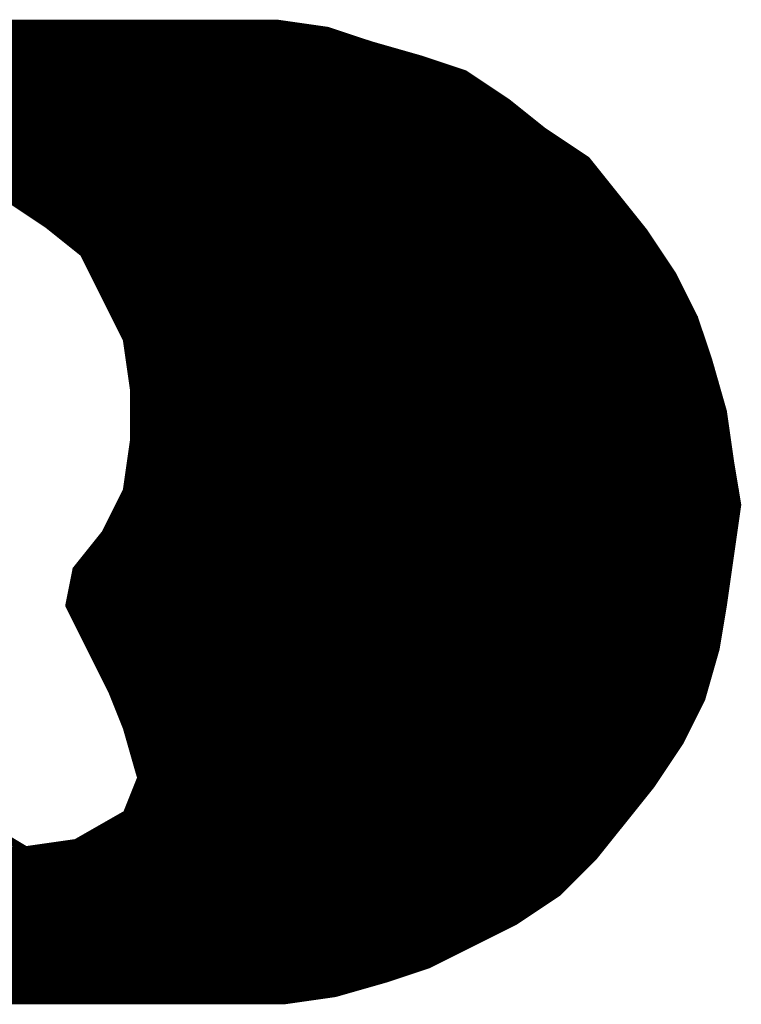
# Model space of a CAD drawing. Extents: x -35 to 35, y -57 to 81.
# Tile 49 of 153: x 8.79 to 9.8, y -5.77 to -4.39. Entities that reach past the tile are written whole.
import ezdxf

# ---------------------------------------------------------------- set-up
doc = ezdxf.new("R2010")
doc.units = 0
doc.layers.add('21', color=7, linetype='CONTINUOUS')

msp = doc.modelspace()

# ---------------------------------------------------------------- linework, layer by layer
at = {"layer": '21', "const_width": 0.01}
for points in [[(9.153, -4.4), (5.633, -4.4)], [(9.223, -4.41), (9.153, -4.4)], [(5.6395, -4.41), (9.223, -4.41)], [(9.283, -4.43), (9.223, -4.41)], [(5.646, -4.42), (9.253, -4.42)], [(5.6525, -4.43), (9.283, -4.43)], [(9.353, -4.45), (9.283, -4.43)], [(5.659, -4.44), (9.318, -4.44)], [(5.6656, -4.45), (9.353, -4.45)], [(9.413, -4.47), (9.353, -4.45)], [(5.6721, -4.46), (9.383, -4.46)], [(5.6786, -4.47), (9.413, -4.47)], [(9.473, -4.51), (9.413, -4.47)], [(5.6851, -4.48), (9.428, -4.48)], [(5.6916, -4.49), (9.443, -4.49)], [(5.6981, -4.5), (9.458, -4.5)], [(5.7046, -4.51), (9.473, -4.51)], [(9.523, -4.55), (9.473, -4.51)], [(5.7111, -4.52), (9.4855, -4.52)], [(5.7177, -4.53), (9.498, -4.53)], [(5.7242, -4.54), (9.5105, -4.54)], [(5.7307, -4.55), (9.523, -4.55)], [(9.583, -4.59), (9.523, -4.55)], [(5.7372, -4.56), (9.538, -4.56)], [(5.7437, -4.57), (9.553, -4.57)], [(5.7502, -4.58), (9.568, -4.58)], [(5.7567, -4.59), (9.583, -4.59)], [(9.623, -4.64), (9.583, -4.59)], [(8.678, -4.6), (9.591, -4.6)], [(8.713, -4.61), (9.599, -4.61)], [(8.733, -4.62), (9.607, -4.62)], [(8.753, -4.63), (9.615, -4.63)], [(8.773, -4.64), (8.833, -4.68)], [(8.773, -4.64), (9.623, -4.64)], [(9.663, -4.69), (9.623, -4.64)], [(8.788, -4.65), (9.631, -4.65)], [(8.803, -4.66), (9.639, -4.66)], [(8.818, -4.67), (9.647, -4.67)], [(8.833, -4.68), (8.883, -4.72)], [(8.833, -4.68), (9.655, -4.68)], [(8.8455, -4.69), (9.663, -4.69)], [(9.703, -4.75), (9.663, -4.69)], [(8.858, -4.7), (9.6697, -4.7)], [(8.8705, -4.71), (9.6763, -4.71)], [(8.883, -4.72), (8.913, -4.78)], [(8.883, -4.72), (9.683, -4.72)], [(8.888, -4.73), (9.6897, -4.73)], [(8.893, -4.74), (9.6963, -4.74)], [(8.898, -4.75), (9.703, -4.75)], [(9.733, -4.81), (9.703, -4.75)], [(8.903, -4.76), (9.708, -4.76)], [(8.908, -4.77), (9.713, -4.77)], [(8.913, -4.78), (8.943, -4.84)], [(8.913, -4.78), (9.718, -4.78)], [(8.918, -4.79), (9.723, -4.79)], [(8.923, -4.8), (9.728, -4.8)], [(8.928, -4.81), (9.733, -4.81)], [(9.753, -4.87), (9.733, -4.81)], [(8.933, -4.82), (9.7363, -4.82)], [(8.938, -4.83), (9.7397, -4.83)], [(8.943, -4.84), (8.953, -4.91)], [(8.943, -4.84), (9.743, -4.84)], [(8.9444, -4.85), (9.7463, -4.85)], [(8.9459, -4.86), (9.7497, -4.86)], [(8.9473, -4.87), (9.753, -4.87)], [(8.9487, -4.88), (9.7559, -4.88)], [(9.773, -4.94), (9.753, -4.87)], [(8.9501, -4.89), (9.7587, -4.89)], [(8.9516, -4.9), (9.7616, -4.9)], [(8.953, -4.91), (8.953, -4.98)], [(8.953, -4.91), (9.7644, -4.91)], [(8.953, -4.92), (9.7673, -4.92)], [(8.953, -4.93), (9.7701, -4.93)], [(8.953, -4.94), (9.773, -4.94)], [(8.953, -4.95), (9.7744, -4.95)], [(9.783, -5.01), (9.773, -4.94)], [(8.953, -4.96), (9.7759, -4.96)], [(8.953, -4.97), (9.7773, -4.97)], [(8.953, -4.98), (8.943, -5.05)], [(8.9516, -4.99), (9.7801, -4.99)], [(8.953, -4.98), (9.7787, -4.98)], [(8.9501, -5), (9.7816, -5)], [(8.9487, -5.01), (9.783, -5.01)], [(9.793, -5.07), (9.783, -5.01)], [(8.9459, -5.03), (9.7863, -5.03)], [(8.9473, -5.02), (9.7847, -5.02)], [(8.9444, -5.04), (9.788, -5.04)], [(8.943, -5.05), (8.913, -5.11)], [(8.938, -5.06), (9.7913, -5.06)], [(8.943, -5.05), (9.7897, -5.05)], [(8.933, -5.07), (9.793, -5.07)], [(9.783, -5.14), (9.793, -5.07)], [(8.928, -5.08), (9.7916, -5.08)], [(8.918, -5.1), (9.7887, -5.1)], [(8.923, -5.09), (9.7901, -5.09)], [(8.913, -5.11), (8.873, -5.16)], [(8.913, -5.11), (9.7873, -5.11)], [(8.905, -5.12), (9.7859, -5.12)], [(8.889, -5.14), (9.783, -5.14)], [(8.897, -5.13), (9.7844, -5.13)], [(9.773, -5.21), (9.783, -5.14)], [(8.881, -5.15), (9.7816, -5.15)], [(8.873, -5.16), (8.863, -5.21)], [(8.871, -5.17), (9.7787, -5.17)], [(8.873, -5.16), (9.7801, -5.16)], [(8.869, -5.18), (9.7773, -5.18)], [(8.867, -5.19), (9.7759, -5.19)], [(8.863, -5.21), (8.923, -5.33)], [(8.863, -5.21), (9.773, -5.21)], [(8.865, -5.2), (9.7744, -5.2)], [(9.763, -5.27), (9.773, -5.21)], [(8.868, -5.22), (9.7713, -5.22)], [(8.873, -5.23), (9.7697, -5.23)], [(8.878, -5.24), (9.768, -5.24)], [(8.883, -5.25), (9.7663, -5.25)], [(8.888, -5.26), (9.7647, -5.26)], [(8.893, -5.27), (9.763, -5.27)], [(9.743, -5.34), (9.763, -5.27)], [(8.898, -5.28), (9.7601, -5.28)], [(8.903, -5.29), (9.7573, -5.29)], [(8.908, -5.3), (9.7544, -5.3)], [(8.913, -5.31), (9.7516, -5.31)], [(8.918, -5.32), (9.7487, -5.32)], [(8.923, -5.33), (8.943, -5.38)], [(8.923, -5.33), (9.7459, -5.33)], [(8.927, -5.34), (9.743, -5.34)], [(9.713, -5.4), (9.743, -5.34)], [(8.931, -5.35), (9.738, -5.35)], [(8.935, -5.36), (9.733, -5.36)], [(8.939, -5.37), (9.728, -5.37)], [(8.943, -5.38), (8.963, -5.45)], [(8.943, -5.38), (9.723, -5.38)], [(8.9459, -5.39), (9.718, -5.39)], [(8.9487, -5.4), (9.713, -5.4)], [(9.673, -5.46), (9.713, -5.4)], [(8.9516, -5.41), (9.7063, -5.41)], [(8.9544, -5.42), (9.6997, -5.42)], [(8.9573, -5.43), (9.693, -5.43)], [(8.9601, -5.44), (9.6863, -5.44)], [(8.963, -5.45), (8.943, -5.5)], [(8.963, -5.45), (9.6797, -5.45)], [(8.955, -5.47), (9.665, -5.47)], [(8.959, -5.46), (9.673, -5.46)], [(9.633, -5.51), (9.673, -5.46)], [(8.951, -5.48), (9.657, -5.48)], [(8.947, -5.49), (9.649, -5.49)], [(8.943, -5.5), (8.873, -5.54)], [(8.9255, -5.51), (9.633, -5.51)], [(8.943, -5.5), (9.641, -5.5)], [(9.593, -5.56), (9.633, -5.51)], [(8.803, -5.55), (8.753, -5.52)], [(8.908, -5.52), (9.625, -5.52)], [(8.873, -5.54), (8.803, -5.55)], [(8.873, -5.54), (9.609, -5.54)], [(8.8905, -5.53), (9.617, -5.53)], [(8.323, -5.55), (8.803, -5.55)], [(8.803, -5.55), (9.601, -5.55)], [(5.153, -5.56), (9.593, -5.56)], [(9.543, -5.61), (9.593, -5.56)], [(5.163, -5.57), (9.583, -5.57)], [(5.173, -5.58), (9.573, -5.58)], [(5.183, -5.59), (9.563, -5.59)], [(5.193, -5.6), (9.553, -5.6)], [(5.203, -5.61), (9.543, -5.61)], [(5.218, -5.62), (9.528, -5.62)], [(9.483, -5.65), (9.543, -5.61)], [(5.233, -5.63), (9.513, -5.63)], [(5.248, -5.64), (9.498, -5.64)], [(5.263, -5.65), (9.483, -5.65)], [(5.283, -5.66), (9.463, -5.66)], [(9.423, -5.68), (9.483, -5.65)], [(5.303, -5.67), (9.443, -5.67)], [(5.323, -5.68), (9.423, -5.68)], [(5.343, -5.69), (9.403, -5.69)], [(9.363, -5.71), (9.423, -5.68)], [(5.363, -5.7), (9.383, -5.7)], [(5.383, -5.71), (9.363, -5.71)], [(9.303, -5.73), (9.363, -5.71)], [(5.413, -5.72), (9.333, -5.72)], [(5.443, -5.73), (9.303, -5.73)], [(9.233, -5.75), (9.303, -5.73)], [(5.478, -5.74), (9.268, -5.74)], [(5.513, -5.75), (9.233, -5.75)], [(9.163, -5.76), (9.233, -5.75)], [(5.573, -5.76), (9.163, -5.76)], [(5.573, -5.76), (9.163, -5.76)]]:
    msp.add_lwpolyline(points, dxfattribs=at)
at = {"layer": '21', "const_width": 0.005}
for points in [[(9.1534, -4.3975, 1), (9.1526, -4.4025)], [(9.153, -4.4025, 1), (9.153, -4.3975)], [(9.2238, -4.4076, 1), (9.2222, -4.4124)], [(9.2226, -4.4125, 1), (9.2234, -4.4075)], [(9.223, -4.4125, 1), (9.223, -4.4075)], [(9.253, -4.4225, 1), (9.253, -4.4175)], [(9.2837, -4.4276, 1), (9.2823, -4.4324)], [(9.2822, -4.4324, 1), (9.2838, -4.4276)], [(9.283, -4.4325, 1), (9.283, -4.4275)], [(9.318, -4.4425, 1), (9.318, -4.4375)], [(9.3538, -4.4476, 1), (9.3522, -4.4524)], [(9.3523, -4.4524, 1), (9.3537, -4.4476)], [(9.353, -4.4525, 1), (9.353, -4.4475)], [(9.383, -4.4625, 1), (9.383, -4.4575)], [(9.4144, -4.4679, 1), (9.4116, -4.4721)], [(9.4122, -4.4724, 1), (9.4138, -4.4676)], [(9.413, -4.4725, 1), (9.413, -4.4675)], [(9.428, -4.4825, 1), (9.428, -4.4775)], [(9.443, -4.4925, 1), (9.443, -4.4875)], [(9.458, -4.5025, 1), (9.458, -4.4975)], [(9.4746, -4.508, 1), (9.4714, -4.512)], [(9.4716, -4.5121, 1), (9.4744, -4.5079)], [(9.473, -4.5125, 1), (9.473, -4.5075)], [(9.4855, -4.5225, 1), (9.4855, -4.5175)], [(9.498, -4.5325, 1), (9.498, -4.5275)], [(9.5105, -4.5425, 1), (9.5105, -4.5375)], [(9.5244, -4.5479, 1), (9.5216, -4.5521)], [(9.5214, -4.552, 1), (9.5246, -4.548)], [(9.523, -4.5525, 1), (9.523, -4.5475)], [(9.538, -4.5625, 1), (9.538, -4.5575)], [(9.553, -4.5725, 1), (9.553, -4.5675)], [(9.568, -4.5825, 1), (9.568, -4.5775)], [(9.585, -4.5884, 1), (9.581, -4.5916)], [(9.5816, -4.5921, 1), (9.5844, -4.5879)], [(9.583, -4.5925, 1), (9.583, -4.5875)], [(9.591, -4.6025, 1), (9.591, -4.5975)], [(9.599, -4.6125, 1), (9.599, -4.6075)], [(9.607, -4.6225, 1), (9.607, -4.6175)], [(9.615, -4.6325, 1), (9.615, -4.6275)], [(9.625, -4.6384, 1), (9.621, -4.6416)], [(9.621, -4.6416, 1), (9.625, -4.6384)], [(9.623, -4.6425, 1), (9.623, -4.6375)], [(8.803, -4.6575, 1), (8.803, -4.6625)], [(9.631, -4.6525, 1), (9.631, -4.6475)], [(9.639, -4.6625, 1), (9.639, -4.6575)], [(8.818, -4.6675, 1), (8.818, -4.6725)], [(9.647, -4.6725, 1), (9.647, -4.6675)], [(8.8346, -4.678, 1), (8.8314, -4.682)], [(8.833, -4.6775, 1), (8.833, -4.6825)], [(8.8316, -4.6821, 1), (8.8344, -4.6779)], [(8.8455, -4.6875, 1), (8.8455, -4.6925)], [(9.655, -4.6825, 1), (9.655, -4.6775)], [(9.6651, -4.6886, 1), (9.6609, -4.6914)], [(9.663, -4.6925, 1), (9.663, -4.6875)], [(8.858, -4.6975, 1), (8.858, -4.7025)], [(9.661, -4.6916, 1), (9.665, -4.6884)], [(9.6697, -4.7025, 1), (9.6697, -4.6975)], [(8.8705, -4.7075, 1), (8.8705, -4.7125)], [(9.6763, -4.7125, 1), (9.6763, -4.7075)], [(8.8852, -4.7189, 1), (8.8808, -4.7211)], [(8.883, -4.7175, 1), (8.883, -4.7225)], [(8.8814, -4.722, 1), (8.8846, -4.718)], [(8.888, -4.7275, 1), (8.888, -4.7325)], [(9.683, -4.7225, 1), (9.683, -4.7175)], [(9.6897, -4.7325, 1), (9.6897, -4.7275)], [(8.893, -4.7375, 1), (8.893, -4.7425)], [(9.6963, -4.7425, 1), (9.6963, -4.7375)], [(8.898, -4.7475, 1), (8.898, -4.7525)], [(9.7052, -4.7489, 1), (9.7008, -4.7511)], [(9.7009, -4.7514, 1), (9.7051, -4.7486)], [(9.703, -4.7525, 1), (9.703, -4.7475)], [(8.903, -4.7575, 1), (8.903, -4.7625)], [(8.908, -4.7675, 1), (8.908, -4.7725)], [(9.708, -4.7625, 1), (9.708, -4.7575)], [(9.713, -4.7725, 1), (9.713, -4.7675)], [(8.9152, -4.7789, 1), (8.9108, -4.7811)], [(8.913, -4.7775, 1), (8.913, -4.7825)], [(8.9108, -4.7811, 1), (8.9152, -4.7789)], [(9.718, -4.7825, 1), (9.718, -4.7775)], [(8.918, -4.7875, 1), (8.918, -4.7925)], [(8.923, -4.7975, 1), (8.923, -4.8025)], [(9.723, -4.7925, 1), (9.723, -4.7875)], [(9.728, -4.8025, 1), (9.728, -4.7975)], [(8.928, -4.8075, 1), (8.928, -4.8125)], [(9.7354, -4.8092, 1), (9.7306, -4.8108)], [(9.7308, -4.8111, 1), (9.7352, -4.8089)], [(9.733, -4.8125, 1), (9.733, -4.8075)], [(8.933, -4.8175, 1), (8.933, -4.8225)], [(9.7363, -4.8225, 1), (9.7363, -4.8175)], [(8.938, -4.8275, 1), (8.938, -4.8325)], [(8.9455, -4.8396, 1), (8.9405, -4.8404)], [(8.943, -4.8375, 1), (8.943, -4.8425)], [(9.7397, -4.8325, 1), (9.7397, -4.8275)], [(9.743, -4.8425, 1), (9.743, -4.8375)], [(8.9408, -4.8411, 1), (8.9452, -4.8389)], [(8.9444, -4.8475, 1), (8.9444, -4.8525)], [(9.7463, -4.8525, 1), (9.7463, -4.8475)], [(8.9459, -4.8575, 1), (8.9459, -4.8625)], [(9.7497, -4.8625, 1), (9.7497, -4.8575)], [(8.9473, -4.8675, 1), (8.9473, -4.8725)], [(8.9487, -4.8775, 1), (8.9487, -4.8825)], [(9.7554, -4.8693, 1), (9.7506, -4.8707)], [(9.7506, -4.8708, 1), (9.7554, -4.8692)], [(9.753, -4.8725, 1), (9.753, -4.8675)], [(9.7559, -4.8825, 1), (9.7559, -4.8775)], [(8.9501, -4.8875, 1), (8.9501, -4.8925)], [(9.7587, -4.8925, 1), (9.7587, -4.8875)], [(8.9516, -4.8975, 1), (8.9516, -4.9025)], [(9.7616, -4.9025, 1), (9.7616, -4.8975)], [(8.9555, -4.91, 1), (8.9505, -4.91)], [(8.953, -4.9075, 1), (8.953, -4.9125)], [(8.9505, -4.9104, 1), (8.9555, -4.9096)], [(8.953, -4.9175, 1), (8.953, -4.9225)], [(9.7644, -4.9125, 1), (9.7644, -4.9075)], [(9.7673, -4.9225, 1), (9.7673, -4.9175)], [(8.953, -4.9275, 1), (8.953, -4.9325)], [(9.7701, -4.9325, 1), (9.7701, -4.9275)], [(8.953, -4.9375, 1), (8.953, -4.9425)], [(8.953, -4.9475, 1), (8.953, -4.9525)], [(9.7755, -4.9396, 1), (9.7705, -4.9404)], [(9.7706, -4.9407, 1), (9.7754, -4.9393)], [(9.773, -4.9425, 1), (9.773, -4.9375)], [(9.7744, -4.9525, 1), (9.7744, -4.9475)], [(8.953, -4.9575, 1), (8.953, -4.9625)], [(9.7759, -4.9625, 1), (9.7759, -4.9575)], [(8.953, -4.9675, 1), (8.953, -4.9725)], [(9.7773, -4.9725, 1), (9.7773, -4.9675)], [(8.9516, -4.9875, 1), (8.9516, -4.9925)], [(8.9555, -4.9804, 1), (8.9505, -4.9796)], [(8.953, -4.9775, 1), (8.953, -4.9825)], [(8.9505, -4.98, 1), (8.9555, -4.98)], [(9.7787, -4.9825, 1), (9.7787, -4.9775)], [(9.7801, -4.9925, 1), (9.7801, -4.9875)], [(8.9501, -4.9975, 1), (8.9501, -5.0025)], [(9.7816, -5.0025, 1), (9.7816, -4.9975)], [(8.9487, -5.0075, 1), (8.9487, -5.0125)], [(9.7855, -5.0096, 1), (9.7805, -5.0104)], [(9.7805, -5.0104, 1), (9.7855, -5.0096)], [(9.783, -5.0125, 1), (9.783, -5.0075)], [(8.9459, -5.0275, 1), (8.9459, -5.0325)], [(8.9473, -5.0175, 1), (8.9473, -5.0225)], [(9.7847, -5.0225, 1), (9.7847, -5.0175)], [(9.7863, -5.0325, 1), (9.7863, -5.0275)], [(8.9444, -5.0375, 1), (8.9444, -5.0425)], [(9.788, -5.0425, 1), (9.788, -5.0375)], [(8.938, -5.0575, 1), (8.938, -5.0625)], [(8.943, -5.0475, 1), (8.943, -5.0525)], [(8.9405, -5.0496, 1), (8.9455, -5.0504)], [(8.9452, -5.0511, 1), (8.9408, -5.0489)], [(9.7897, -5.0525, 1), (9.7897, -5.0475)], [(9.7913, -5.0625, 1), (9.7913, -5.0575)], [(8.933, -5.0675, 1), (8.933, -5.0725)], [(9.7955, -5.0704, 1), (9.7905, -5.0696)], [(9.7905, -5.0704, 1), (9.7955, -5.0696)], [(9.793, -5.0725, 1), (9.793, -5.0675)], [(8.928, -5.0775, 1), (8.928, -5.0825)], [(9.7916, -5.0825, 1), (9.7916, -5.0775)], [(8.918, -5.0975, 1), (8.918, -5.1025)], [(8.923, -5.0875, 1), (8.923, -5.0925)], [(9.7887, -5.1025, 1), (9.7887, -5.0975)], [(9.7901, -5.0925, 1), (9.7901, -5.0875)], [(8.913, -5.1075, 1), (8.913, -5.1125)], [(8.9108, -5.1089, 1), (8.9152, -5.1111)], [(8.915, -5.1116, 1), (8.911, -5.1084)], [(9.7873, -5.1125, 1), (9.7873, -5.1075)], [(8.905, -5.1175, 1), (8.905, -5.1225)], [(9.7859, -5.1225, 1), (9.7859, -5.1175)], [(8.889, -5.1375, 1), (8.889, -5.1425)], [(8.897, -5.1275, 1), (8.897, -5.1325)], [(9.7855, -5.1404, 1), (9.7805, -5.1396)], [(9.7805, -5.1396, 1), (9.7855, -5.1404)], [(9.783, -5.1425, 1), (9.783, -5.1375)], [(9.7844, -5.1325, 1), (9.7844, -5.1275)], [(8.881, -5.1475, 1), (8.881, -5.1525)], [(9.7816, -5.1525, 1), (9.7816, -5.1475)], [(8.871, -5.1675, 1), (8.871, -5.1725)], [(8.871, -5.1584, 1), (8.875, -5.1616)], [(8.8755, -5.1605, 1), (8.8705, -5.1595)], [(8.873, -5.1575, 1), (8.873, -5.1625)], [(9.7787, -5.1725, 1), (9.7787, -5.1675)], [(9.7801, -5.1625, 1), (9.7801, -5.1575)], [(8.869, -5.1775, 1), (8.869, -5.1825)], [(9.7773, -5.1825, 1), (9.7773, -5.1775)], [(8.867, -5.1875, 1), (8.867, -5.1925)], [(9.7759, -5.1925, 1), (9.7759, -5.1875)], [(8.8652, -5.2089, 1), (8.8608, -5.2111)], [(8.863, -5.2075, 1), (8.863, -5.2125)], [(8.865, -5.1975, 1), (8.865, -5.2025)], [(9.7755, -5.2104, 1), (9.7705, -5.2096)], [(9.773, -5.2125, 1), (9.773, -5.2075)], [(9.7744, -5.2025, 1), (9.7744, -5.1975)], [(8.8605, -5.2095, 1), (8.8655, -5.2105)], [(8.868, -5.2175, 1), (8.868, -5.2225)], [(9.7705, -5.2096, 1), (9.7755, -5.2104)], [(9.7713, -5.2225, 1), (9.7713, -5.2175)], [(8.873, -5.2275, 1), (8.873, -5.2325)], [(9.7697, -5.2325, 1), (9.7697, -5.2275)], [(8.878, -5.2375, 1), (8.878, -5.2425)], [(8.883, -5.2475, 1), (8.883, -5.2525)], [(9.7663, -5.2525, 1), (9.7663, -5.2475)], [(9.768, -5.2425, 1), (9.768, -5.2375)], [(8.888, -5.2575, 1), (8.888, -5.2625)], [(9.7647, -5.2625, 1), (9.7647, -5.2575)], [(8.893, -5.2675, 1), (8.893, -5.2725)], [(9.7605, -5.2696, 1), (9.7655, -5.2704)], [(9.7654, -5.2707, 1), (9.7606, -5.2693)], [(9.763, -5.2725, 1), (9.763, -5.2675)], [(8.898, -5.2775, 1), (8.898, -5.2825)], [(8.903, -5.2875, 1), (8.903, -5.2925)], [(9.7573, -5.2925, 1), (9.7573, -5.2875)], [(9.7601, -5.2825, 1), (9.7601, -5.2775)], [(8.908, -5.2975, 1), (8.908, -5.3025)], [(9.7544, -5.3025, 1), (9.7544, -5.2975)], [(8.913, -5.3075, 1), (8.913, -5.3125)], [(8.918, -5.3175, 1), (8.918, -5.3225)], [(9.7487, -5.3225, 1), (9.7487, -5.3175)], [(9.7516, -5.3125, 1), (9.7516, -5.3075)], [(8.9253, -5.3291, 1), (8.9207, -5.3309)], [(8.923, -5.3275, 1), (8.923, -5.3325)], [(8.9208, -5.3311, 1), (8.9252, -5.3289)], [(9.7459, -5.3325, 1), (9.7459, -5.3275)], [(8.927, -5.3375, 1), (8.927, -5.3425)], [(9.7406, -5.3393, 1), (9.7454, -5.3407)], [(9.7452, -5.3411, 1), (9.7408, -5.3389)], [(9.743, -5.3425, 1), (9.743, -5.3375)], [(8.931, -5.3475, 1), (8.931, -5.3525)], [(8.935, -5.3575, 1), (8.935, -5.3625)], [(9.733, -5.3625, 1), (9.733, -5.3575)], [(9.738, -5.3525, 1), (9.738, -5.3475)], [(8.939, -5.3675, 1), (8.939, -5.3725)], [(9.728, -5.3725, 1), (9.728, -5.3675)], [(8.9454, -5.3793, 1), (8.9406, -5.3807)], [(8.943, -5.3775, 1), (8.943, -5.3825)], [(8.9407, -5.3809, 1), (8.9453, -5.3791)], [(9.723, -5.3825, 1), (9.723, -5.3775)], [(8.9459, -5.3875, 1), (8.9459, -5.3925)], [(8.9487, -5.3975, 1), (8.9487, -5.4025)], [(9.7108, -5.3989, 1), (9.7152, -5.4011)], [(9.7151, -5.4014, 1), (9.7109, -5.3986)], [(9.713, -5.4025, 1), (9.713, -5.3975)], [(9.718, -5.3925, 1), (9.718, -5.3875)], [(8.9516, -5.4075, 1), (8.9516, -5.4125)], [(9.7063, -5.4125, 1), (9.7063, -5.4075)], [(8.9544, -5.4175, 1), (8.9544, -5.4225)], [(8.9573, -5.4275, 1), (8.9573, -5.4325)], [(9.693, -5.4325, 1), (9.693, -5.4275)], [(9.6997, -5.4225, 1), (9.6997, -5.4175)], [(8.9601, -5.4375, 1), (8.9601, -5.4425)], [(9.6863, -5.4425, 1), (9.6863, -5.4375)], [(8.963, -5.4475, 1), (8.963, -5.4525)], [(8.9606, -5.4507, 1), (8.9654, -5.4493)], [(8.9653, -5.4509, 1), (8.9607, -5.4491)], [(9.6797, -5.4525, 1), (9.6797, -5.4475)], [(8.955, -5.4675, 1), (8.955, -5.4725)], [(8.959, -5.4575, 1), (8.959, -5.4625)], [(9.665, -5.4725, 1), (9.665, -5.4675)], [(9.6709, -5.4586, 1), (9.6751, -5.4614)], [(9.675, -5.4616, 1), (9.671, -5.4584)], [(9.673, -5.4625, 1), (9.673, -5.4575)], [(8.951, -5.4775, 1), (8.951, -5.4825)], [(9.657, -5.4825, 1), (9.657, -5.4775)], [(8.947, -5.4875, 1), (8.947, -5.4925)], [(9.649, -5.4925, 1), (9.649, -5.4875)], [(8.9255, -5.5075, 1), (8.9255, -5.5125)], [(8.943, -5.4975, 1), (8.943, -5.5025)], [(8.9407, -5.4991, 1), (8.9453, -5.5009)], [(8.9442, -5.5022, 1), (8.9418, -5.4978)], [(9.631, -5.5084, 1), (9.635, -5.5116)], [(9.635, -5.5116, 1), (9.631, -5.5084)], [(9.633, -5.5125, 1), (9.633, -5.5075)], [(9.641, -5.5025, 1), (9.641, -5.4975)], [(8.908, -5.5175, 1), (8.908, -5.5225)], [(9.625, -5.5225, 1), (9.625, -5.5175)], [(8.873, -5.5375, 1), (8.873, -5.5425)], [(8.8734, -5.5425, 1), (8.8726, -5.5375)], [(8.8905, -5.5275, 1), (8.8905, -5.5325)], [(9.609, -5.5425, 1), (9.609, -5.5375)], [(9.617, -5.5325, 1), (9.617, -5.5275)], [(8.8026, -5.5475, 1), (8.8034, -5.5525)], [(8.803, -5.5475, 1), (8.803, -5.5525)], [(8.8017, -5.5521, 1), (8.8043, -5.5479)], [(8.803, -5.5525, 1), (8.803, -5.5475)], [(8.8718, -5.5378, 1), (8.8742, -5.5422)], [(9.601, -5.5525, 1), (9.601, -5.5475)], [(9.591, -5.5584, 1), (9.595, -5.5616)], [(9.5948, -5.5618, 1), (9.5912, -5.5582)], [(9.593, -5.5625, 1), (9.593, -5.5575)], [(9.573, -5.5825, 1), (9.573, -5.5775)], [(9.583, -5.5725, 1), (9.583, -5.5675)], [(9.563, -5.5925, 1), (9.563, -5.5875)], [(9.553, -5.6025, 1), (9.553, -5.5975)], [(9.528, -5.6225, 1), (9.528, -5.6175)], [(9.5412, -5.6082, 1), (9.5448, -5.6118)], [(9.5444, -5.6121, 1), (9.5416, -5.6079)], [(9.543, -5.6125, 1), (9.543, -5.6075)], [(9.513, -5.6325, 1), (9.513, -5.6275)], [(9.498, -5.6425, 1), (9.498, -5.6375)], [(9.463, -5.6625, 1), (9.463, -5.6575)], [(9.4816, -5.6479, 1), (9.4844, -5.6521)], [(9.4841, -5.6522, 1), (9.4819, -5.6478)], [(9.483, -5.6525, 1), (9.483, -5.6475)], [(9.443, -5.6725, 1), (9.443, -5.6675)], [(9.403, -5.6925, 1), (9.403, -5.6875)], [(9.4219, -5.6778, 1), (9.4241, -5.6822)], [(9.4241, -5.6822, 1), (9.4219, -5.6778)], [(9.423, -5.6825, 1), (9.423, -5.6775)], [(9.383, -5.7025, 1), (9.383, -5.6975)], [(9.3619, -5.7078, 1), (9.3641, -5.7122)], [(9.3638, -5.7124, 1), (9.3622, -5.7076)], [(9.363, -5.7125, 1), (9.363, -5.7075)], [(9.3022, -5.7276, 1), (9.3038, -5.7324)], [(9.3037, -5.7324, 1), (9.3023, -5.7276)], [(9.303, -5.7325, 1), (9.303, -5.7275)], [(9.333, -5.7225, 1), (9.333, -5.7175)], [(9.268, -5.7425, 1), (9.268, -5.7375)], [(9.2323, -5.7476, 1), (9.2337, -5.7524)], [(9.2334, -5.7525, 1), (9.2326, -5.7475)], [(9.233, -5.7525, 1), (9.233, -5.7475)], [(9.1626, -5.7575, 1), (9.1634, -5.7625)], [(9.163, -5.7625, 1), (9.163, -5.7575)], [(9.163, -5.7625, 1), (9.163, -5.7575)]]:
    msp.add_lwpolyline(points, format="xyb", dxfattribs=at)

doc.saveas('drawing.dxf')
